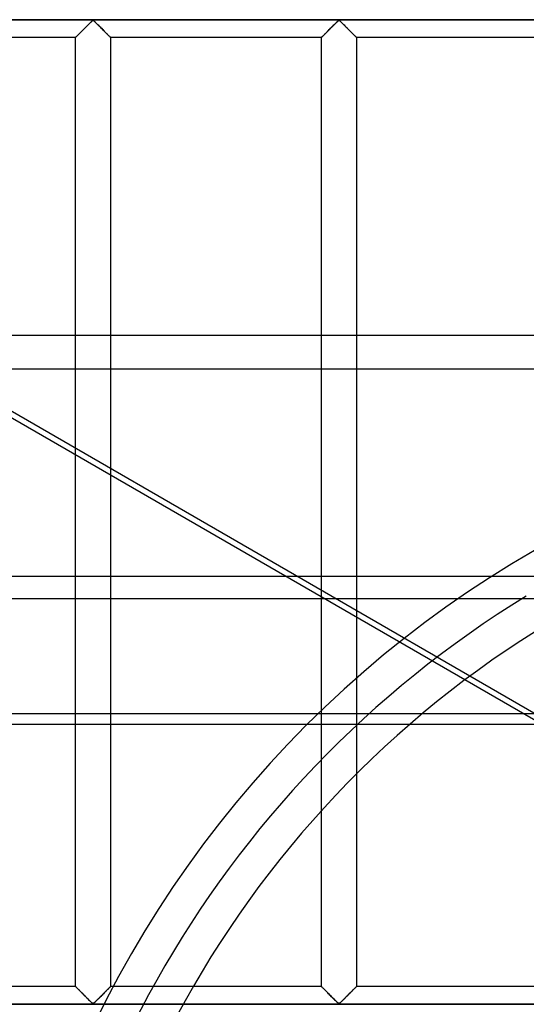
# Model space of a CAD drawing. Header units: millimetres. Extents: x -455 to 455, y -455 to 455.
# Tile 41 of 57: x -151 to -79, y 70 to 211. Entities that reach past the tile are written whole.
import ezdxf

# ---------------------------------------------------------------- set-up
doc = ezdxf.new("R2010")
doc.units = ezdxf.units.MM
doc.layers.add('MAIN-1', color=7, linetype='Continuous')
doc.layers.add('MAIN-2', color=7, linetype='Continuous')

msp = doc.modelspace()

# ---------------------------------------------------------------- linework, layer by layer
at = {"layer": 'MAIN-1'}
for p, q in [((-58.17, 211.25), (-249.55, 211.25)), ((-142.22, 209.86), (-142.13, 209.95)), ((-142.13, 209.95), (-142.03, 210.05)), ((-142.03, 210.05), (-141.93, 210.15)), ((-141.93, 210.15), (-141.84, 210.24)), ((-141.84, 210.24), (-141.74, 210.34)), ((-141.74, 210.34), (-141.65, 210.43)), ((-141.65, 210.43), (-141.55, 210.53)), ((-141.55, 210.53), (-141.46, 210.62)), ((-141.46, 210.62), (-141.37, 210.71)), ((-141.37, 210.71), (-141.28, 210.79)), ((-141.28, 210.79), (-141.2, 210.88)), ((-141.2, 210.88), (-141.12, 210.96)), ((-141.12, 210.96), (-141.04, 211.03)), ((-141.04, 211.03), (-140.97, 211.1)), ((-140.97, 211.1), (-140.89, 211.16)), ((-140.89, 211.16), (-140.78, 211.16)), ((-140.78, 211.16), (-140.7, 211.1)), ((-140.7, 211.1), (-140.63, 211.03)), ((-140.63, 211.03), (-140.55, 210.96)), ((-140.55, 210.96), (-140.47, 210.88)), ((-140.47, 210.88), (-140.38, 210.79)), ((-140.38, 210.79), (-140.3, 210.71)), ((-140.3, 210.71), (-140.21, 210.62)), ((-140.21, 210.62), (-140.11, 210.53)), ((-140.11, 210.53), (-140.02, 210.43)), ((-140.02, 210.43), (-139.93, 210.34)), ((-139.93, 210.34), (-139.83, 210.24)), ((-139.83, 210.24), (-139.73, 210.15)), ((-139.73, 210.15), (-139.64, 210.05)), ((-139.64, 210.05), (-139.54, 209.95)), ((-139.54, 209.95), (-139.44, 209.86)), ((-107.01, 209.86), (-106.92, 209.95)), ((-106.92, 209.95), (-106.82, 210.05)), ((-106.82, 210.05), (-106.73, 210.15)), ((-106.73, 210.15), (-106.63, 210.24)), ((-106.63, 210.24), (-106.53, 210.34)), ((-106.53, 210.34), (-106.44, 210.43)), ((-106.44, 210.43), (-106.35, 210.53)), ((-106.35, 210.53), (-106.25, 210.62)), ((-106.25, 210.62), (-106.16, 210.71)), ((-106.16, 210.71), (-106.08, 210.79)), ((-106.08, 210.79), (-105.99, 210.88)), ((-105.99, 210.88), (-105.91, 210.96)), ((-105.91, 210.96), (-105.83, 211.03)), ((-105.83, 211.03), (-105.76, 211.1)), ((-105.76, 211.1), (-105.68, 211.16)), ((-105.68, 211.16), (-105.57, 211.16)), ((-105.57, 211.16), (-105.49, 211.1)), ((-105.49, 211.1), (-105.42, 211.03)), ((-105.42, 211.03), (-105.34, 210.96)), ((-105.34, 210.96), (-105.26, 210.88)), ((-105.26, 210.88), (-105.17, 210.79)), ((-105.17, 210.79), (-105.09, 210.71)), ((-105.09, 210.71), (-105, 210.62)), ((-105, 210.62), (-104.9, 210.53)), ((-104.9, 210.53), (-104.81, 210.43)), ((-104.81, 210.43), (-104.72, 210.34)), ((-104.72, 210.34), (-104.62, 210.24)), ((-104.62, 210.24), (-104.52, 210.15)), ((-104.52, 210.15), (-104.43, 210.05)), ((-104.43, 210.05), (-104.33, 209.95)), ((-104.33, 209.95), (-104.24, 209.86)), ((-143.33, 208.75), (-173.54, 208.75)), ((-143.33, 208.75), (-143.31, 208.77)), ((-143.33, 208.75), (-143.33, 208.75)), ((-143.33, 166.07), (-143.33, 208.75)), ((-143.31, 208.77), (-143.29, 208.79)), ((-143.29, 208.79), (-143.26, 208.82)), ((-143.26, 208.82), (-143.22, 208.86)), ((-143.22, 208.86), (-143.17, 208.91)), ((-143.17, 208.91), (-143.12, 208.96)), ((-143.12, 208.96), (-143.06, 209.02)), ((-143.06, 209.02), (-142.99, 209.09)), ((-142.99, 209.09), (-142.92, 209.16)), ((-142.92, 209.16), (-142.84, 209.24)), ((-142.84, 209.24), (-142.76, 209.32)), ((-142.76, 209.32), (-142.68, 209.41)), ((-142.68, 209.41), (-142.59, 209.49)), ((-142.59, 209.49), (-142.5, 209.58)), ((-142.5, 209.58), (-142.41, 209.67)), ((-142.41, 209.67), (-142.32, 209.76)), ((-142.32, 209.76), (-142.22, 209.86)), ((-139.44, 209.86), (-139.35, 209.76)), ((-139.35, 209.76), (-139.26, 209.67)), ((-139.26, 209.67), (-139.17, 209.58)), ((-139.17, 209.58), (-139.08, 209.49)), ((-139.08, 209.49), (-138.99, 209.41)), ((-138.99, 209.41), (-138.91, 209.32)), ((-138.91, 209.32), (-138.83, 209.24)), ((-138.83, 209.24), (-138.75, 209.16)), ((-138.75, 209.16), (-138.68, 209.09)), ((-138.68, 209.09), (-138.61, 209.02)), ((-138.61, 209.02), (-138.55, 208.96)), ((-138.55, 208.96), (-138.49, 208.91)), ((-138.49, 208.91), (-138.44, 208.86)), ((-138.44, 208.86), (-138.41, 208.82)), ((-138.41, 208.82), (-138.37, 208.79)), ((-138.37, 208.79), (-138.35, 208.77)), ((-138.35, 208.77), (-138.34, 208.75)), ((-138.34, 208.75), (-138.33, 208.75)), ((-138.33, 208.75), (-138.33, 166.07)), ((-108.12, 208.75), (-138.33, 208.75)), ((-108.12, 208.75), (-108.11, 208.77)), ((-108.12, 208.75), (-108.12, 208.75)), ((-108.12, 166.07), (-108.12, 208.75)), ((-108.11, 208.77), (-108.08, 208.79)), ((-108.08, 208.79), (-108.05, 208.82)), ((-108.05, 208.82), (-108.01, 208.86)), ((-108.01, 208.86), (-107.97, 208.91)), ((-107.97, 208.91), (-107.91, 208.96)), ((-107.91, 208.96), (-107.85, 209.02)), ((-107.85, 209.02), (-107.78, 209.09)), ((-107.78, 209.09), (-107.71, 209.16)), ((-107.71, 209.16), (-107.63, 209.24)), ((-107.63, 209.24), (-107.55, 209.32)), ((-107.55, 209.32), (-107.47, 209.41)), ((-107.47, 209.41), (-107.38, 209.49)), ((-107.38, 209.49), (-107.29, 209.58)), ((-107.29, 209.58), (-107.2, 209.67)), ((-107.2, 209.67), (-107.11, 209.76)), ((-107.11, 209.76), (-107.01, 209.86)), ((-104.24, 209.86), (-104.14, 209.76)), ((-104.14, 209.76), (-104.05, 209.67)), ((-104.05, 209.67), (-103.96, 209.58)), ((-103.96, 209.58), (-103.87, 209.49)), ((-103.87, 209.49), (-103.78, 209.41)), ((-103.78, 209.41), (-103.7, 209.32)), ((-103.7, 209.32), (-103.62, 209.24)), ((-103.62, 209.24), (-103.54, 209.16)), ((-103.54, 209.16), (-103.47, 209.09)), ((-103.47, 209.09), (-103.4, 209.02)), ((-103.4, 209.02), (-103.34, 208.96)), ((-103.34, 208.96), (-103.28, 208.91)), ((-103.28, 208.91), (-103.24, 208.86)), ((-103.24, 208.86), (-103.2, 208.82)), ((-103.2, 208.82), (-103.17, 208.79)), ((-103.17, 208.79), (-103.14, 208.77)), ((-103.14, 208.77), (-103.13, 208.75)), ((-103.13, 208.75), (-103.13, 166.07)), ((-103.13, 208.75), (-103.13, 208.75)), ((-72.92, 208.75), (-103.13, 208.75)), ((387.5, 166.07), (-387.5, 166.07)), ((-387.5, 131.63), (387.5, 131.63)), ((387.5, 110.44), (-387.5, 110.44))]:
    msp.add_line(p, q, dxfattribs=at)
at = {"layer": 'MAIN-2'}
for p, q in [((-300.85, 239.96), (-38.86, 88.71)), ((-422.5, 211.25), (422.5, 211.25)), ((-142.1, 209.98), (-142.17, 209.91)), ((-142.03, 210.05), (-142.1, 209.98)), ((-141.97, 210.12), (-142.03, 210.05)), ((-141.9, 210.18), (-141.97, 210.12)), ((-141.83, 210.25), (-141.9, 210.18)), ((-141.76, 210.32), (-141.83, 210.25)), ((-141.69, 210.39), (-141.76, 210.32)), ((-141.62, 210.46), (-141.69, 210.39)), ((-141.56, 210.52), (-141.62, 210.46)), ((-141.49, 210.59), (-141.56, 210.52)), ((-141.43, 210.65), (-141.49, 210.59)), ((-141.36, 210.72), (-141.43, 210.65)), ((-141.3, 210.78), (-141.36, 210.72)), ((-141.24, 210.84), (-141.3, 210.78)), ((-141.18, 210.89), (-141.24, 210.84)), ((-141.12, 210.95), (-141.18, 210.89)), ((-141.07, 211), (-141.12, 210.95)), ((-141.01, 211.06), (-141.07, 211)), ((-140.96, 211.1), (-141.01, 211.06)), ((-140.91, 211.15), (-140.96, 211.1)), ((-140.83, 211.18), (-140.91, 211.15)), ((-140.72, 211.12), (-140.83, 211.18)), ((-140.63, 211.03), (-140.72, 211.12)), ((-140.53, 210.94), (-140.63, 211.03)), ((-140.43, 210.84), (-140.53, 210.94)), ((-140.32, 210.73), (-140.43, 210.84)), ((-140.21, 210.62), (-140.32, 210.73)), ((-140.1, 210.51), (-140.21, 210.62)), ((-139.98, 210.39), (-140.1, 210.51)), ((-139.86, 210.28), (-139.98, 210.39)), ((-139.74, 210.16), (-139.86, 210.28)), ((-139.62, 210.04), (-139.74, 210.16)), ((-139.5, 209.92), (-139.62, 210.04)), ((-106.9, 209.98), (-106.96, 209.91)), ((-106.83, 210.05), (-106.9, 209.98)), ((-106.76, 210.12), (-106.83, 210.05)), ((-106.69, 210.18), (-106.76, 210.12)), ((-106.62, 210.25), (-106.69, 210.18)), ((-106.55, 210.32), (-106.62, 210.25)), ((-106.48, 210.39), (-106.55, 210.32)), ((-106.42, 210.46), (-106.48, 210.39)), ((-106.35, 210.52), (-106.42, 210.46)), ((-106.28, 210.59), (-106.35, 210.52)), ((-106.22, 210.65), (-106.28, 210.59)), ((-106.16, 210.72), (-106.22, 210.65)), ((-106.09, 210.78), (-106.16, 210.72)), ((-106.03, 210.84), (-106.09, 210.78)), ((-105.97, 210.89), (-106.03, 210.84)), ((-105.92, 210.95), (-105.97, 210.89)), ((-105.86, 211), (-105.92, 210.95)), ((-105.81, 211.06), (-105.86, 211)), ((-105.75, 211.1), (-105.81, 211.06)), ((-105.7, 211.15), (-105.75, 211.1)), ((-105.62, 211.18), (-105.7, 211.15)), ((-105.51, 211.12), (-105.62, 211.18)), ((-105.42, 211.03), (-105.51, 211.12)), ((-105.32, 210.94), (-105.42, 211.03)), ((-105.22, 210.84), (-105.32, 210.94)), ((-105.11, 210.73), (-105.22, 210.84)), ((-105, 210.62), (-105.11, 210.73)), ((-104.89, 210.51), (-105, 210.62)), ((-104.77, 210.39), (-104.89, 210.51)), ((-104.65, 210.28), (-104.77, 210.39)), ((-104.53, 210.16), (-104.65, 210.28)), ((-104.41, 210.04), (-104.53, 210.16)), ((-104.29, 209.92), (-104.41, 210.04)), ((-143.32, 208.76), (-143.33, 208.75)), ((-143.33, 208.75), (-143.33, 208.75)), ((-143.31, 208.77), (-143.32, 208.76)), ((-143.3, 208.79), (-143.31, 208.77)), ((-143.28, 208.81), (-143.3, 208.79)), ((-143.25, 208.83), (-143.28, 208.81)), ((-143.22, 208.86), (-143.25, 208.83)), ((-143.19, 208.89), (-143.22, 208.86)), ((-143.15, 208.93), (-143.19, 208.89)), ((-143.11, 208.97), (-143.15, 208.93)), ((-143.07, 209.01), (-143.11, 208.97)), ((-143.02, 209.06), (-143.07, 209.01)), ((-142.97, 209.11), (-143.02, 209.06)), ((-142.92, 209.16), (-142.97, 209.11)), ((-142.86, 209.22), (-142.92, 209.16)), ((-142.81, 209.27), (-142.86, 209.22)), ((-142.75, 209.33), (-142.81, 209.27)), ((-142.69, 209.39), (-142.75, 209.33)), ((-142.63, 209.45), (-142.69, 209.39)), ((-142.57, 209.51), (-142.63, 209.45)), ((-142.5, 209.58), (-142.57, 209.51)), ((-142.44, 209.64), (-142.5, 209.58)), ((-142.37, 209.71), (-142.44, 209.64)), ((-142.31, 209.77), (-142.37, 209.71)), ((-142.24, 209.84), (-142.31, 209.77)), ((-142.17, 209.91), (-142.24, 209.84)), ((-139.38, 209.8), (-139.5, 209.92)), ((-139.27, 209.68), (-139.38, 209.8)), ((-139.16, 209.57), (-139.27, 209.68)), ((-139.05, 209.46), (-139.16, 209.57)), ((-138.94, 209.36), (-139.05, 209.46)), ((-138.84, 209.25), (-138.94, 209.36)), ((-138.74, 209.16), (-138.84, 209.25)), ((-138.65, 209.07), (-138.74, 209.16)), ((-138.57, 208.99), (-138.65, 209.07)), ((-138.5, 208.92), (-138.57, 208.99)), ((-138.44, 208.86), (-138.5, 208.92)), ((-138.4, 208.81), (-138.44, 208.86)), ((-138.36, 208.78), (-138.4, 208.81)), ((-138.34, 208.76), (-138.36, 208.78)), ((-138.33, 208.75), (-138.34, 208.76)), ((-108.11, 208.76), (-108.12, 208.75)), ((-108.12, 208.75), (-108.12, 208.75)), ((-108.1, 208.77), (-108.11, 208.76)), ((-108.09, 208.79), (-108.1, 208.77)), ((-108.07, 208.81), (-108.09, 208.79)), ((-108.04, 208.83), (-108.07, 208.81)), ((-108.01, 208.86), (-108.04, 208.83)), ((-107.98, 208.89), (-108.01, 208.86)), ((-107.94, 208.93), (-107.98, 208.89)), ((-107.9, 208.97), (-107.94, 208.93)), ((-107.86, 209.01), (-107.9, 208.97)), ((-107.81, 209.06), (-107.86, 209.01)), ((-107.76, 209.11), (-107.81, 209.06)), ((-107.71, 209.16), (-107.76, 209.11)), ((-107.66, 209.22), (-107.71, 209.16)), ((-107.6, 209.27), (-107.66, 209.22)), ((-107.54, 209.33), (-107.6, 209.27)), ((-107.48, 209.39), (-107.54, 209.33)), ((-107.42, 209.45), (-107.48, 209.39)), ((-107.36, 209.51), (-107.42, 209.45)), ((-107.3, 209.58), (-107.36, 209.51)), ((-107.23, 209.64), (-107.3, 209.58)), ((-107.17, 209.71), (-107.23, 209.64)), ((-107.1, 209.77), (-107.17, 209.71)), ((-107.03, 209.84), (-107.1, 209.77)), ((-106.96, 209.91), (-107.03, 209.84)), ((-104.18, 209.8), (-104.29, 209.92)), ((-104.06, 209.68), (-104.18, 209.8)), ((-103.95, 209.57), (-104.06, 209.68)), ((-103.84, 209.46), (-103.95, 209.57)), ((-103.73, 209.36), (-103.84, 209.46)), ((-103.63, 209.25), (-103.73, 209.36)), ((-103.53, 209.16), (-103.63, 209.25)), ((-103.45, 209.07), (-103.53, 209.16)), ((-103.36, 208.99), (-103.45, 209.07)), ((-103.29, 208.92), (-103.36, 208.99)), ((-103.23, 208.86), (-103.29, 208.92)), ((-103.19, 208.81), (-103.23, 208.86)), ((-103.15, 208.78), (-103.19, 208.81)), ((-103.13, 208.76), (-103.15, 208.78)), ((-103.13, 208.75), (-103.13, 208.76)), ((-74.94, 110.44), (-171.29, 166.07)), ((-143.33, 72.92), (-143.33, 166.07)), ((-138.33, 166.07), (-138.33, 72.92)), ((-108.12, 72.92), (-108.12, 166.07)), ((-103.13, 166.07), (-103.13, 72.92)), ((-387.5, 161.31), (387.5, 161.31)), ((387.5, 128.42), (-387.5, 128.42)), ((-78.81, 128.8), (-78.81, 128.8)), ((-387.5, 111.98), (387.5, 111.98)), ((-143.33, 72.92), (-173.54, 72.92)), ((-143.33, 72.91), (-143.33, 72.92)), ((-143.33, 72.92), (-143.33, 72.91)), ((-143.31, 72.9), (-143.33, 72.91)), ((-143.33, 72.91), (-143.3, 72.89)), ((-143.29, 72.88), (-143.31, 72.9)), ((-143.3, 72.89), (-143.27, 72.86)), ((-143.26, 72.85), (-143.29, 72.88)), ((-143.27, 72.86), (-143.22, 72.81)), ((-143.22, 72.81), (-143.26, 72.85)), ((-143.17, 72.76), (-143.22, 72.81)), ((-143.22, 72.81), (-143.16, 72.75)), ((-143.12, 72.7), (-143.17, 72.76)), ((-143.16, 72.75), (-143.09, 72.68)), ((-143.06, 72.64), (-143.12, 72.7)), ((-143.09, 72.68), (-143.01, 72.6)), ((-142.99, 72.58), (-143.06, 72.64)), ((-143.01, 72.6), (-142.92, 72.51)), ((-142.92, 72.5), (-142.99, 72.58)), ((-142.92, 72.51), (-142.83, 72.41)), ((-142.84, 72.43), (-142.92, 72.5)), ((-142.76, 72.34), (-142.84, 72.43)), ((-142.83, 72.41), (-142.73, 72.31)), ((-142.68, 72.26), (-142.76, 72.34)), ((-142.73, 72.31), (-142.62, 72.2)), ((-142.59, 72.17), (-142.68, 72.26)), ((-142.62, 72.2), (-142.51, 72.1)), ((-142.5, 72.09), (-142.59, 72.17)), ((-142.51, 72.1), (-142.4, 71.98)), ((-142.41, 72), (-142.5, 72.09)), ((-142.32, 71.9), (-142.41, 72)), ((-142.4, 71.98), (-142.28, 71.87)), ((-142.22, 71.81), (-142.32, 71.9)), ((-142.28, 71.87), (-142.16, 71.75)), ((-139.35, 71.9), (-139.44, 71.81)), ((-139.43, 71.83), (-139.36, 71.89)), ((-139.36, 71.89), (-139.29, 71.96)), ((-139.26, 72), (-139.35, 71.9)), ((-139.29, 71.96), (-139.23, 72.02)), ((-139.17, 72.09), (-139.26, 72)), ((-139.23, 72.02), (-139.16, 72.09)), ((-139.08, 72.17), (-139.17, 72.09)), ((-139.16, 72.09), (-139.1, 72.15)), ((-139.1, 72.15), (-139.04, 72.21)), ((-138.99, 72.26), (-139.08, 72.17)), ((-139.04, 72.21), (-138.98, 72.27)), ((-138.91, 72.34), (-138.99, 72.26)), ((-138.98, 72.27), (-138.92, 72.33)), ((-138.92, 72.33), (-138.86, 72.39)), ((-138.83, 72.43), (-138.91, 72.34)), ((-138.86, 72.39), (-138.8, 72.45)), ((-138.75, 72.5), (-138.83, 72.43)), ((-138.8, 72.45), (-138.75, 72.5)), ((-138.68, 72.58), (-138.75, 72.5)), ((-138.75, 72.5), (-138.69, 72.56)), ((-138.69, 72.56), (-138.64, 72.61)), ((-138.61, 72.64), (-138.68, 72.58)), ((-138.64, 72.61), (-138.6, 72.65)), ((-138.55, 72.7), (-138.61, 72.64)), ((-138.6, 72.65), (-138.55, 72.7)), ((-138.49, 72.76), (-138.55, 72.7)), ((-138.55, 72.7), (-138.51, 72.74)), ((-138.51, 72.74), (-138.48, 72.77)), ((-138.44, 72.81), (-138.49, 72.76)), ((-138.48, 72.77), (-138.44, 72.81)), ((-138.41, 72.85), (-138.44, 72.81)), ((-138.44, 72.81), (-138.42, 72.84)), ((-138.42, 72.84), (-138.39, 72.86)), ((-138.37, 72.88), (-138.41, 72.85)), ((-138.39, 72.86), (-138.37, 72.88)), ((-138.35, 72.9), (-138.37, 72.88)), ((-138.37, 72.88), (-138.35, 72.9)), ((-138.34, 72.91), (-138.35, 72.9)), ((-138.35, 72.9), (-138.34, 72.91)), ((-138.33, 72.92), (-138.34, 72.91)), ((-138.34, 72.91), (-138.33, 72.92)), ((-138.34, 72.91), (-138.34, 72.91)), ((-108.12, 72.92), (-138.33, 72.92)), ((-108.12, 72.91), (-108.12, 72.92)), ((-108.12, 72.92), (-108.12, 72.91)), ((-108.11, 72.9), (-108.12, 72.91)), ((-108.12, 72.91), (-108.1, 72.89)), ((-108.08, 72.88), (-108.11, 72.9)), ((-108.1, 72.89), (-108.06, 72.86)), ((-108.05, 72.85), (-108.08, 72.88)), ((-108.06, 72.86), (-108.02, 72.81)), ((-108.01, 72.81), (-108.05, 72.85)), ((-108.02, 72.81), (-107.96, 72.75)), ((-107.97, 72.76), (-108.01, 72.81)), ((-107.91, 72.7), (-107.97, 72.76)), ((-107.96, 72.75), (-107.89, 72.68)), ((-107.85, 72.64), (-107.91, 72.7)), ((-107.89, 72.68), (-107.8, 72.6)), ((-107.78, 72.58), (-107.85, 72.64)), ((-107.8, 72.6), (-107.72, 72.51)), ((-107.71, 72.5), (-107.78, 72.58)), ((-107.72, 72.51), (-107.62, 72.41)), ((-107.63, 72.43), (-107.71, 72.5)), ((-107.55, 72.34), (-107.63, 72.43)), ((-107.62, 72.41), (-107.52, 72.31)), ((-107.47, 72.26), (-107.55, 72.34)), ((-107.52, 72.31), (-107.41, 72.2)), ((-107.38, 72.17), (-107.47, 72.26)), ((-107.41, 72.2), (-107.3, 72.1)), ((-107.29, 72.09), (-107.38, 72.17)), ((-107.3, 72.1), (-107.19, 71.98)), ((-107.2, 72), (-107.29, 72.09)), ((-107.11, 71.9), (-107.2, 72)), ((-107.19, 71.98), (-107.07, 71.87)), ((-107.01, 71.81), (-107.11, 71.9)), ((-107.07, 71.87), (-106.96, 71.75)), ((-104.14, 71.9), (-104.24, 71.81)), ((-104.22, 71.83), (-104.15, 71.89)), ((-104.15, 71.89), (-104.08, 71.96)), ((-104.05, 72), (-104.14, 71.9)), ((-104.08, 71.96), (-104.02, 72.02)), ((-103.96, 72.09), (-104.05, 72)), ((-104.02, 72.02), (-103.95, 72.09)), ((-103.87, 72.17), (-103.96, 72.09)), ((-103.95, 72.09), (-103.89, 72.15)), ((-103.89, 72.15), (-103.83, 72.21)), ((-103.78, 72.26), (-103.87, 72.17)), ((-103.83, 72.21), (-103.77, 72.27)), ((-103.7, 72.34), (-103.78, 72.26)), ((-103.77, 72.27), (-103.71, 72.33)), ((-103.71, 72.33), (-103.65, 72.39)), ((-103.62, 72.43), (-103.7, 72.34)), ((-103.65, 72.39), (-103.59, 72.45)), ((-103.54, 72.5), (-103.62, 72.43)), ((-103.59, 72.45), (-103.54, 72.5)), ((-103.47, 72.58), (-103.54, 72.5)), ((-103.54, 72.5), (-103.49, 72.56)), ((-103.49, 72.56), (-103.44, 72.61)), ((-103.4, 72.64), (-103.47, 72.58)), ((-103.44, 72.61), (-103.39, 72.65)), ((-103.34, 72.7), (-103.4, 72.64)), ((-103.39, 72.65), (-103.35, 72.7)), ((-103.35, 72.7), (-103.31, 72.74)), ((-103.28, 72.76), (-103.34, 72.7)), ((-103.31, 72.74), (-103.27, 72.77)), ((-103.24, 72.81), (-103.28, 72.76)), ((-103.27, 72.77), (-103.24, 72.81)), ((-103.2, 72.85), (-103.24, 72.81)), ((-103.24, 72.81), (-103.21, 72.84)), ((-103.21, 72.84), (-103.18, 72.86)), ((-103.17, 72.88), (-103.2, 72.85)), ((-103.18, 72.86), (-103.16, 72.88)), ((-103.14, 72.9), (-103.17, 72.88)), ((-103.16, 72.88), (-103.15, 72.9)), ((-103.15, 72.9), (-103.14, 72.91)), ((-103.13, 72.91), (-103.14, 72.9)), ((-103.14, 72.91), (-103.13, 72.91)), ((-103.13, 72.92), (-103.13, 72.91)), ((-103.13, 72.91), (-103.13, 72.92)), ((-72.92, 72.92), (-103.13, 72.92)), ((-142.13, 71.71), (-142.22, 71.81)), ((-142.16, 71.75), (-142.04, 71.63)), ((-142.03, 71.62), (-142.13, 71.71)), ((-142.04, 71.63), (-141.92, 71.51)), ((-141.93, 71.52), (-142.03, 71.62)), ((-141.84, 71.42), (-141.93, 71.52)), ((-141.92, 71.51), (-141.8, 71.39)), ((-141.74, 71.33), (-141.84, 71.42)), ((-141.8, 71.39), (-141.69, 71.27)), ((-141.65, 71.23), (-141.74, 71.33)), ((-141.69, 71.27), (-141.57, 71.16)), ((-141.55, 71.14), (-141.65, 71.23)), ((-141.57, 71.16), (-141.46, 71.04)), ((-141.46, 71.05), (-141.55, 71.14)), ((-141.37, 70.96), (-141.46, 71.05)), ((-141.46, 71.04), (-141.34, 70.93)), ((-141.28, 70.87), (-141.37, 70.96)), ((-141.34, 70.93), (-141.24, 70.83)), ((-141.2, 70.79), (-141.28, 70.87)), ((-141.24, 70.83), (-141.14, 70.73)), ((-141.12, 70.71), (-141.2, 70.79)), ((-141.14, 70.73), (-141.04, 70.64)), ((-141.04, 70.64), (-141.12, 70.71)), ((-140.97, 70.57), (-141.04, 70.64)), ((-141.04, 70.64), (-140.95, 70.55)), ((-140.89, 70.51), (-140.97, 70.57)), ((-140.95, 70.55), (-140.83, 70.49)), ((-140.78, 70.51), (-140.89, 70.51)), ((-140.83, 70.49), (-140.76, 70.52)), ((-140.7, 70.57), (-140.78, 70.51)), ((-140.76, 70.52), (-140.71, 70.56)), ((-140.71, 70.56), (-140.65, 70.61)), ((-140.63, 70.64), (-140.7, 70.57)), ((-140.65, 70.61), (-140.6, 70.66)), ((-140.55, 70.71), (-140.63, 70.64)), ((-140.6, 70.66), (-140.54, 70.72)), ((-140.47, 70.79), (-140.55, 70.71)), ((-140.54, 70.72), (-140.49, 70.77)), ((-140.49, 70.77), (-140.43, 70.83)), ((-140.38, 70.87), (-140.47, 70.79)), ((-140.43, 70.83), (-140.37, 70.89)), ((-140.3, 70.96), (-140.38, 70.87)), ((-140.37, 70.89), (-140.3, 70.95)), ((-140.21, 71.05), (-140.3, 70.96)), ((-140.3, 70.95), (-140.24, 71.01)), ((-140.24, 71.01), (-140.17, 71.08)), ((-140.11, 71.14), (-140.21, 71.05)), ((-140.17, 71.08), (-140.11, 71.15)), ((-140.02, 71.23), (-140.11, 71.14)), ((-140.11, 71.15), (-140.04, 71.21)), ((-140.04, 71.21), (-139.97, 71.28)), ((-139.93, 71.33), (-140.02, 71.23)), ((-139.97, 71.28), (-139.91, 71.35)), ((-139.83, 71.42), (-139.93, 71.33)), ((-139.91, 71.35), (-139.84, 71.41)), ((-139.84, 71.41), (-139.77, 71.48)), ((-139.73, 71.52), (-139.83, 71.42)), ((-139.77, 71.48), (-139.7, 71.55)), ((-139.64, 71.62), (-139.73, 71.52)), ((-139.7, 71.55), (-139.63, 71.62)), ((-139.54, 71.71), (-139.64, 71.62)), ((-139.63, 71.62), (-139.56, 71.69)), ((-139.56, 71.69), (-139.49, 71.76)), ((-139.44, 71.81), (-139.54, 71.71)), ((-139.49, 71.76), (-139.43, 71.83)), ((-106.92, 71.71), (-107.01, 71.81)), ((-106.96, 71.75), (-106.84, 71.63)), ((-106.82, 71.62), (-106.92, 71.71)), ((-106.84, 71.63), (-106.72, 71.51)), ((-106.73, 71.52), (-106.82, 71.62)), ((-106.63, 71.42), (-106.73, 71.52)), ((-106.72, 71.51), (-106.6, 71.39)), ((-106.53, 71.33), (-106.63, 71.42)), ((-106.6, 71.39), (-106.48, 71.27)), ((-106.44, 71.23), (-106.53, 71.33)), ((-106.48, 71.27), (-106.36, 71.16)), ((-106.35, 71.14), (-106.44, 71.23)), ((-106.36, 71.16), (-106.25, 71.04)), ((-106.25, 71.05), (-106.35, 71.14)), ((-106.16, 70.96), (-106.25, 71.05)), ((-106.25, 71.04), (-106.14, 70.93)), ((-106.08, 70.87), (-106.16, 70.96)), ((-106.14, 70.93), (-106.03, 70.83)), ((-105.99, 70.79), (-106.08, 70.87)), ((-106.03, 70.83), (-105.93, 70.73)), ((-105.91, 70.71), (-105.99, 70.79)), ((-105.93, 70.73), (-105.83, 70.64)), ((-105.83, 70.64), (-105.91, 70.71)), ((-105.76, 70.57), (-105.83, 70.64)), ((-105.83, 70.64), (-105.74, 70.55)), ((-105.68, 70.51), (-105.76, 70.57)), ((-105.74, 70.55), (-105.62, 70.49)), ((-105.57, 70.51), (-105.68, 70.51)), ((-105.62, 70.49), (-105.55, 70.52)), ((-105.49, 70.57), (-105.57, 70.51)), ((-105.55, 70.52), (-105.5, 70.56)), ((-105.5, 70.56), (-105.44, 70.61)), ((-105.42, 70.64), (-105.49, 70.57)), ((-105.44, 70.61), (-105.39, 70.66)), ((-105.34, 70.71), (-105.42, 70.64)), ((-105.39, 70.66), (-105.33, 70.72)), ((-105.26, 70.79), (-105.34, 70.71)), ((-105.33, 70.72), (-105.28, 70.77)), ((-105.28, 70.77), (-105.22, 70.83)), ((-105.17, 70.87), (-105.26, 70.79)), ((-105.22, 70.83), (-105.16, 70.89)), ((-105.09, 70.96), (-105.17, 70.87)), ((-105.16, 70.89), (-105.09, 70.95)), ((-105, 71.05), (-105.09, 70.96)), ((-105.09, 70.95), (-105.03, 71.01)), ((-105.03, 71.01), (-104.97, 71.08)), ((-104.9, 71.14), (-105, 71.05)), ((-104.97, 71.08), (-104.9, 71.15)), ((-104.81, 71.23), (-104.9, 71.14)), ((-104.9, 71.15), (-104.83, 71.21)), ((-104.83, 71.21), (-104.77, 71.28)), ((-104.72, 71.33), (-104.81, 71.23)), ((-104.77, 71.28), (-104.7, 71.35)), ((-104.62, 71.42), (-104.72, 71.33)), ((-104.7, 71.35), (-104.63, 71.41)), ((-104.63, 71.41), (-104.56, 71.48)), ((-104.52, 71.52), (-104.62, 71.42)), ((-104.56, 71.48), (-104.49, 71.55)), ((-104.43, 71.62), (-104.52, 71.52)), ((-104.49, 71.55), (-104.42, 71.62)), ((-104.33, 71.71), (-104.43, 71.62)), ((-104.42, 71.62), (-104.35, 71.69)), ((-104.35, 71.69), (-104.29, 71.76)), ((-104.24, 71.81), (-104.33, 71.71)), ((-104.29, 71.76), (-104.22, 71.83)), ((-422.5, 70.42), (422.5, 70.42)), ((238.31, 70.42), (-238.31, 70.42))]:
    msp.add_line(p, q, dxfattribs=at)
for radius, start in [(156, 0), (151, 121.4598), (146, 118.1063)]:
    msp.add_arc((0, 0), radius, start, 180, dxfattribs=at)

doc.saveas('drawing.dxf')
